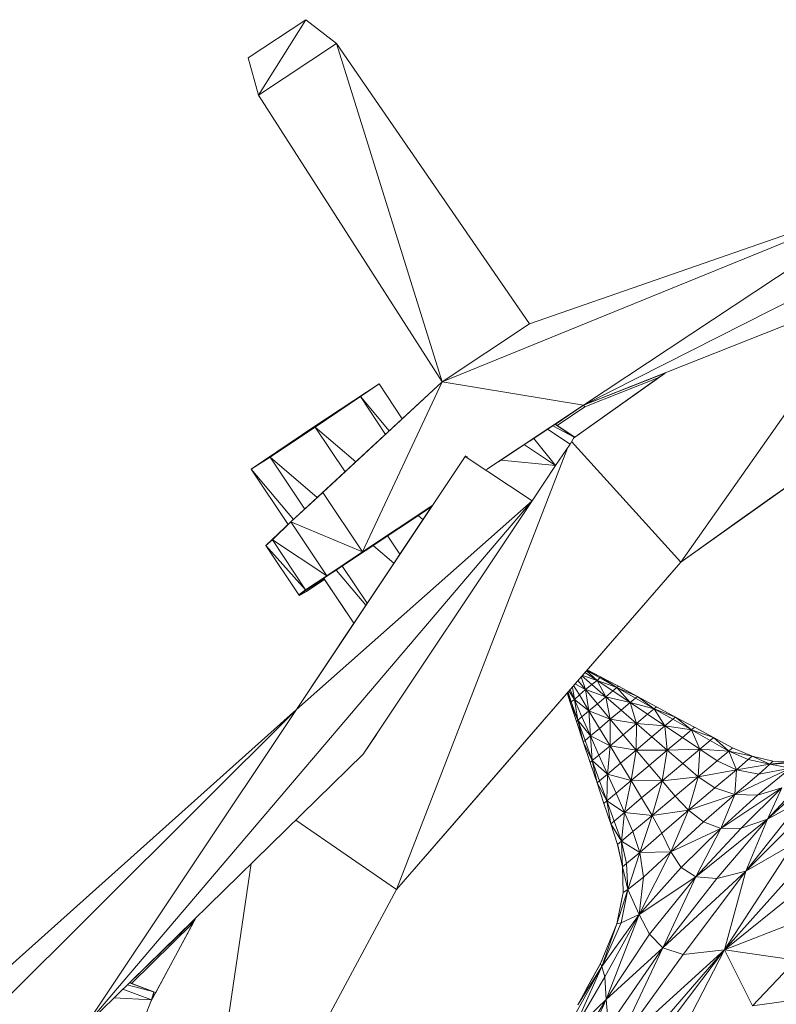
# Model space of a CAD drawing. Header units: feet. Extents: x 154 to 734, y 944 to 1247.
# Tile 53 of 63: x 230 to 244, y 1035 to 1053. Entities that reach past the tile are written whole.
import ezdxf

# ---------------------------------------------------------------- set-up
doc = ezdxf.new("R2010")
doc.units = ezdxf.units.FT
doc.header["$MEASUREMENT"] = 0
doc.layers.get('0').update_dxf_attribs({"true_color": 0x5890e1})

# ---------------------------------------------------------------- blocks, each defined once
blk = doc.blocks.new('A$Ca1c6a726')
at = {"color": 0, "linetype": 'Continuous', "lineweight": 0, "extrusion": (2.22045e-16, 1, -2.22045e-16)}
for p, q in [((80.72, 108.478), (79.66, 107.779)), ((80.72, 108.478), (79.66, 107.779)), ((80.72, 108.478), (79.66, 107.779)), ((80.72, 108.478), (79.66, 107.779)), ((80.72, 108.478), (79.848, 107.088)), ((79.848, 107.088), (80.72, 108.478)), ((80.72, 108.478), (80.719, 108.478)), ((80.719, 108.478), (80.72, 108.478)), ((80.72, 108.478), (80.72, 108.478)), ((80.72, 108.478), (80.72, 108.478)), ((80.72, 108.478), (80.72, 108.478)), ((80.72, 108.478), (80.72, 108.478)), ((81.281, 108.04), (80.72, 108.478)), ((81.281, 108.04), (80.72, 108.478)), ((81.281, 108.04), (79.848, 107.088)), ((81.281, 108.04), (79.848, 107.088)), ((84.829, 102.887), (81.281, 108.04)), ((83.224, 101.819), (81.281, 108.04)), ((84.829, 102.887), (81.281, 108.04)), ((83.224, 101.819), (81.281, 108.04)), ((79.66, 107.779), (79.66, 107.779)), ((79.661, 107.778), (79.66, 107.779)), ((79.661, 107.778), (79.66, 107.779)), ((79.848, 107.088), (79.66, 107.779)), ((79.848, 107.088), (79.66, 107.779)), ((79.66, 107.779), (79.66, 107.779)), ((79.848, 107.088), (79.66, 107.779)), ((79.848, 107.088), (79.66, 107.779)), ((83.224, 101.819), (79.848, 107.088)), ((79.868, 107.058), (79.848, 107.088)), ((83.224, 101.819), (79.848, 107.088)), ((79.848, 107.088), (79.848, 107.088)), ((79.868, 107.058), (79.848, 107.088)), ((79.848, 107.088), (79.848, 107.088)), ((83.224, 101.819), (79.848, 107.088)), ((83.224, 101.819), (79.848, 107.088)), ((97.133, 107.127), (85.824, 101.389)), ((97.133, 107.127), (85.824, 101.389)), ((91.657, 105.26), (83.224, 101.819)), ((91.657, 105.26), (83.224, 101.819)), ((91.657, 105.26), (84.829, 102.887)), ((84.829, 102.887), (91.657, 105.26)), ((91.657, 105.26), (84.829, 102.887)), ((91.657, 105.26), (84.829, 102.887)), ((91.657, 105.26), (85.824, 101.389)), ((85.824, 101.389), (91.657, 105.26)), ((92.471, 104.031), (85.824, 101.389)), ((92.471, 104.031), (85.824, 101.389)), ((87.611, 98.507), (91.115, 103.49)), ((91.115, 103.49), (87.611, 98.507)), ((94.222, 103.209), (87.611, 98.507)), ((94.222, 103.209), (87.611, 98.507)), ((89.241, 99.667), (94.222, 103.209)), ((94.222, 103.209), (89.241, 99.667)), ((84.829, 102.887), (83.224, 101.819)), ((83.224, 101.819), (84.829, 102.887)), ((87.32, 101.982), (85.641, 100.788)), ((87.32, 101.982), (85.641, 100.788)), ((87.231, 101.918), (85.661, 100.802)), ((87.231, 101.918), (85.661, 100.802)), ((87.305, 101.971), (85.824, 101.389)), ((87.305, 101.971), (85.824, 101.389)), ((83.224, 101.819), (80.447, 99.246)), ((80.447, 99.246), (83.224, 101.819)), ((82.068, 101.781), (80.885, 101.005)), ((82.068, 101.781), (80.885, 101.005)), ((82.068, 101.781), (80.885, 101.005)), ((82.068, 101.781), (80.885, 101.005)), ((83.224, 101.819), (81.035, 99.784)), ((81.035, 99.784), (83.224, 101.819)), ((82.068, 101.781), (81.722, 101.551)), ((82.068, 101.781), (81.722, 101.551)), ((83.224, 101.819), (81.761, 98.693)), ((81.761, 98.693), (83.224, 101.819)), ((82.068, 101.781), (82.065, 101.779)), ((82.068, 101.781), (82.065, 101.779)), ((82.068, 101.781), (82.068, 101.781)), ((82.068, 101.781), (82.068, 101.781)), ((82.068, 101.781), (82.068, 101.781)), ((82.068, 101.781), (82.068, 101.781)), ((82.068, 101.781), (82.492, 101.141)), ((82.492, 101.141), (82.068, 101.781)), ((83.224, 101.819), (82.492, 101.141)), ((83.224, 101.819), (82.492, 101.141)), ((83.224, 101.819), (83.211, 101.807)), ((83.224, 101.819), (83.211, 101.807)), ((83.224, 101.819), (83.221, 101.817)), ((83.221, 101.817), (83.224, 101.819)), ((83.224, 101.819), (83.222, 101.817)), ((83.222, 101.817), (83.224, 101.819)), ((83.224, 101.819), (83.224, 101.819)), ((83.224, 101.819), (83.224, 101.819)), ((85.824, 101.389), (83.224, 101.819)), ((85.824, 101.389), (83.224, 101.819)), ((87.205, 101.9), (85.661, 100.802)), ((87.205, 101.9), (85.661, 100.802)), ((85.847, 101.359), (87.205, 101.9)), ((87.205, 101.9), (85.847, 101.359)), ((81.722, 101.551), (80.893, 100.99)), ((80.893, 100.99), (81.722, 101.551)), ((82.183, 100.855), (81.722, 101.551)), ((81.722, 101.551), (82.183, 100.855)), ((81.722, 101.551), (82.254, 100.921)), ((82.254, 100.921), (81.722, 101.551)), ((85.824, 101.389), (84.042, 100.207)), ((85.824, 101.389), (84.042, 100.207)), ((85.824, 101.389), (84.265, 100.354)), ((85.824, 101.389), (84.265, 100.354)), ((85.824, 101.389), (84.835, 100.73)), ((85.824, 101.389), (84.835, 100.73)), ((85.824, 101.389), (85.304, 101.039)), ((85.304, 101.039), (85.824, 101.389)), ((85.847, 101.359), (85.824, 101.389)), ((85.847, 101.359), (85.824, 101.389)), ((85.847, 101.359), (85.336, 101.02)), ((85.847, 101.359), (85.336, 101.02)), ((91.434, 101.226), (87.611, 98.507)), ((91.434, 101.226), (87.611, 98.507)), ((80.89, 101.008), (80.885, 101.005)), ((80.885, 101.005), (80.89, 101.008)), ((85.651, 100.806), (85.258, 101.011)), ((85.651, 100.806), (85.258, 101.011)), ((85.651, 100.806), (85.301, 101.04)), ((85.651, 100.806), (85.301, 101.04)), ((85.651, 100.806), (85.31, 101.035)), ((85.651, 100.806), (85.31, 101.035)), ((85.661, 100.802), (85.335, 101.02)), ((85.335, 101.02), (85.661, 100.802)), ((79.714, 100.214), (80.885, 101.005)), ((79.714, 100.214), (80.885, 101.005)), ((80.885, 101.005), (79.714, 100.214)), ((80.885, 101.005), (79.714, 100.214)), ((79.714, 100.214), (80.893, 100.99)), ((79.714, 100.214), (80.893, 100.99)), ((80.893, 100.99), (80.063, 100.437)), ((80.063, 100.437), (80.893, 100.99)), ((80.885, 101.005), (80.88, 101.001)), ((80.88, 101.001), (80.885, 101.005)), ((80.885, 101.005), (80.885, 101.005)), ((80.885, 101.005), (80.885, 101.005)), ((80.885, 101.005), (80.885, 101.005)), ((80.885, 101.005), (80.885, 101.005)), ((80.885, 101.005), (80.893, 100.99)), ((80.885, 101.005), (80.893, 100.99)), ((81.44, 100.167), (80.893, 100.99)), ((80.893, 100.99), (81.44, 100.167)), ((80.893, 100.99), (81.637, 100.349)), ((81.637, 100.349), (80.893, 100.99)), ((85.574, 100.675), (85.162, 100.948)), ((85.574, 100.675), (85.162, 100.948)), ((85.305, 100.283), (84.736, 100.665)), ((85.305, 100.283), (84.736, 100.665)), ((85.305, 100.283), (84.91, 100.78)), ((85.305, 100.283), (84.91, 100.78)), ((85.574, 100.675), (85.305, 100.283)), ((85.305, 100.283), (85.574, 100.675)), ((85.651, 100.806), (85.574, 100.675)), ((85.574, 100.675), (85.651, 100.806)), ((87.611, 98.507), (85.601, 100.721)), ((87.611, 98.507), (85.601, 100.721)), ((85.651, 100.806), (85.646, 100.791)), ((85.646, 100.791), (85.651, 100.806)), ((85.659, 100.801), (85.651, 100.806)), ((85.651, 100.806), (85.659, 100.801)), ((82.385, 92.485), (85.526, 100.604)), ((85.526, 100.604), (82.385, 92.485)), ((79.714, 100.214), (80.063, 100.437)), ((80.063, 100.437), (79.714, 100.214)), ((80.063, 100.437), (80.699, 99.479)), ((80.063, 100.437), (80.929, 99.693)), ((80.929, 99.693), (80.063, 100.437)), ((80.699, 99.479), (80.063, 100.437)), ((83.65, 100.445), (80.547, 95.798)), ((83.65, 100.445), (80.547, 95.798)), ((83.66, 100.46), (83.65, 100.445)), ((83.65, 100.445), (83.66, 100.46)), ((83.689, 100.441), (83.65, 100.445)), ((84.879, 99.63), (83.65, 100.445)), ((83.689, 100.441), (83.65, 100.445)), ((84.879, 99.63), (83.65, 100.445)), ((85.305, 100.283), (84.306, 100.381)), ((85.305, 100.283), (84.306, 100.381)), ((84.879, 99.63), (85.305, 100.283)), ((85.305, 100.283), (84.879, 99.63)), ((79.715, 100.215), (79.714, 100.214)), ((79.714, 100.214), (79.715, 100.215)), ((80.393, 99.195), (79.714, 100.214)), ((79.714, 100.214), (80.393, 99.195)), ((80.494, 99.29), (79.714, 100.214)), ((79.714, 100.214), (80.393, 99.195)), ((79.714, 100.214), (80.494, 99.29)), ((80.393, 99.195), (79.714, 100.214)), ((81.035, 99.784), (80.447, 99.246)), ((81.035, 99.784), (80.447, 99.246)), ((81.761, 98.693), (81.035, 99.784)), ((81.761, 98.693), (81.035, 99.784)), ((84.879, 99.63), (76.661, 89.976)), ((84.879, 99.63), (76.661, 89.976)), ((84.879, 99.63), (80.547, 95.798)), ((84.879, 99.63), (80.547, 95.798)), ((84.879, 99.63), (81.772, 94.976)), ((81.772, 94.976), (84.879, 99.63)), ((89.241, 99.667), (87.611, 98.507)), ((89.241, 99.667), (87.611, 98.507)), ((89.241, 99.667), (89.241, 99.667)), ((89.241, 99.667), (89.241, 99.667)), ((89.241, 99.667), (89.241, 99.667)), ((89.241, 99.667), (89.241, 99.667)), ((89.241, 99.667), (89.241, 99.667)), ((89.241, 99.667), (89.241, 99.667)), ((83.036, 99.537), (80.547, 95.798)), ((83.036, 99.537), (80.547, 95.798)), ((83.027, 99.525), (80.547, 95.798)), ((83.027, 99.525), (80.547, 95.798)), ((83.027, 99.525), (80.593, 97.902)), ((83.027, 99.525), (80.593, 97.902)), ((83.039, 99.539), (81.108, 98.256)), ((83.039, 99.539), (81.108, 98.256)), ((83.053, 99.551), (81.761, 98.693)), ((83.053, 99.551), (81.761, 98.693)), ((88.861, 99.397), (87.611, 98.507)), ((87.611, 98.507), (88.861, 99.397)), ((80.447, 99.246), (79.987, 98.809)), ((80.447, 99.246), (79.987, 98.809)), ((80.447, 99.246), (80.106, 98.916)), ((80.106, 98.916), (80.447, 99.246)), ((81.761, 98.693), (80.447, 99.246)), ((81.761, 98.693), (80.447, 99.246)), ((81.108, 98.256), (80.447, 99.246)), ((81.108, 98.256), (80.447, 99.246)), ((82.789, 99.357), (82.869, 99.287)), ((82.869, 99.287), (82.789, 99.357)), ((80.393, 99.195), (79.987, 98.809)), ((80.393, 99.195), (79.987, 98.809)), ((80.106, 98.916), (79.987, 98.809)), ((80.106, 98.916), (79.987, 98.809)), ((81.108, 98.256), (80.106, 98.916)), ((81.108, 98.256), (80.106, 98.916)), ((80.716, 97.995), (80.106, 98.916)), ((80.716, 97.995), (80.106, 98.916)), ((82.447, 98.653), (82.228, 98.983)), ((82.228, 98.983), (82.447, 98.653)), ((79.99, 98.811), (79.987, 98.809)), ((79.99, 98.811), (79.987, 98.809)), ((79.987, 98.809), (79.987, 98.809)), ((79.995, 98.796), (79.987, 98.809)), ((80.593, 97.902), (79.987, 98.809)), ((80.593, 97.902), (79.987, 98.809)), ((79.987, 98.809), (79.987, 98.809)), ((79.987, 98.808), (79.987, 98.809)), ((79.987, 98.808), (79.987, 98.809)), ((79.995, 98.796), (79.987, 98.809)), ((80.716, 97.995), (79.987, 98.809)), ((80.593, 97.902), (79.987, 98.809)), ((80.593, 97.902), (79.987, 98.809)), ((80.716, 97.995), (79.987, 98.809)), ((81.761, 98.693), (81.108, 98.256)), ((81.108, 98.256), (81.761, 98.693)), ((81.961, 98.805), (82.335, 98.484)), ((82.335, 98.484), (81.961, 98.805)), ((87.611, 98.507), (82.385, 92.485)), ((87.611, 98.507), (82.385, 92.485)), ((83.696, 93.996), (87.611, 98.507)), ((87.611, 98.507), (83.696, 93.996)), ((87.611, 98.507), (87.358, 98.216)), ((87.358, 98.216), (87.611, 98.507)), ((87.611, 98.507), (87.611, 98.507)), ((87.611, 98.507), (87.611, 98.507)), ((87.611, 98.507), (87.611, 98.507)), ((87.611, 98.507), (87.611, 98.507)), ((81.824, 97.716), (81.285, 98.354)), ((81.285, 98.354), (81.824, 97.716)), ((81.396, 98.428), (81.846, 97.749)), ((81.846, 97.749), (81.396, 98.428)), ((81.108, 98.256), (80.593, 97.902)), ((81.108, 98.256), (80.593, 97.902)), ((81.056, 98.199), (80.593, 97.902)), ((81.056, 98.199), (80.593, 97.902)), ((81.108, 98.256), (80.716, 97.995)), ((80.716, 97.995), (81.108, 98.256)), ((81.065, 98.184), (80.735, 97.964)), ((80.735, 97.964), (81.065, 98.184)), ((81.055, 98.2), (81.6, 97.381)), ((81.6, 97.381), (81.055, 98.2)), ((81.6, 97.381), (81.065, 98.184)), ((81.065, 98.184), (81.6, 97.381)), ((80.716, 97.995), (80.593, 97.902)), ((80.593, 97.902), (80.716, 97.995)), ((80.735, 97.964), (80.593, 97.902)), ((80.735, 97.964), (80.593, 97.902)), ((80.601, 97.895), (80.735, 97.964)), ((80.735, 97.964), (80.601, 97.895)), ((80.601, 97.895), (80.593, 97.902)), ((80.593, 97.902), (80.601, 97.895)), ((80.601, 97.895), (80.593, 97.902)), ((80.601, 97.895), (80.593, 97.902)), ((80.601, 97.895), (80.601, 97.895)), ((80.601, 97.895), (80.601, 97.895)), ((80.601, 97.895), (80.601, 97.895)), ((80.601, 97.895), (80.601, 97.895)), ((80.601, 97.895), (80.601, 97.895)), ((80.601, 97.895), (80.601, 97.895)), ((80.601, 97.895), (80.601, 97.895)), ((80.601, 97.895), (80.601, 97.895)), ((81.6, 97.381), (80.547, 95.798)), ((81.6, 97.381), (80.547, 95.798)), ((86.07, 96.329), (85.875, 96.508)), ((86.07, 96.329), (85.875, 96.508)), ((86.122, 96.379), (85.878, 96.511)), ((86.122, 96.379), (85.878, 96.511)), ((86.136, 96.397), (85.879, 96.512)), ((85.879, 96.512), (86.136, 96.397)), ((86.136, 96.397), (85.889, 96.524)), ((86.136, 96.397), (85.889, 96.524)), ((86.136, 96.397), (85.889, 96.524)), ((86.136, 96.397), (85.889, 96.524)), ((85.856, 96.162), (85.719, 96.327)), ((85.856, 96.162), (85.719, 96.327)), ((85.856, 96.162), (85.779, 96.396)), ((85.856, 96.162), (85.779, 96.396)), ((85.973, 96.254), (85.793, 96.413)), ((85.973, 96.254), (85.793, 96.413)), ((86.07, 96.329), (85.803, 96.424)), ((86.07, 96.329), (85.803, 96.424)), ((86.07, 96.329), (85.847, 96.475)), ((86.07, 96.329), (85.847, 96.475)), ((86.07, 96.329), (85.973, 96.254)), ((85.973, 96.254), (86.07, 96.329)), ((86.122, 96.379), (86.07, 96.329)), ((86.07, 96.329), (86.122, 96.379)), ((86.436, 96.201), (86.07, 96.329)), ((86.359, 96.137), (86.07, 96.329)), ((86.436, 96.201), (86.07, 96.329)), ((86.359, 96.137), (86.07, 96.329)), ((86.231, 96.029), (86.07, 96.329)), ((86.231, 96.029), (86.07, 96.329)), ((86.136, 96.397), (86.122, 96.379)), ((86.122, 96.379), (86.136, 96.397)), ((86.436, 96.201), (86.122, 96.379)), ((86.436, 96.201), (86.122, 96.379)), ((86.462, 96.223), (86.136, 96.397)), ((86.436, 96.201), (86.136, 96.397)), ((86.462, 96.223), (86.136, 96.397)), ((86.436, 96.201), (86.136, 96.397)), ((86.462, 96.223), (86.136, 96.397)), ((86.136, 96.397), (86.136, 96.397)), ((86.136, 96.397), (86.136, 96.397)), ((86.136, 96.397), (86.136, 96.397)), ((86.462, 96.223), (86.136, 96.397)), ((86.136, 96.397), (86.136, 96.397)), ((86.136, 96.397), (86.136, 96.397)), ((86.136, 96.397), (86.136, 96.397)), ((85.655, 95.982), (85.555, 96.138)), ((85.655, 95.982), (85.555, 96.138)), ((85.655, 95.982), (85.577, 96.164)), ((85.655, 95.982), (85.577, 96.164)), ((85.655, 95.982), (85.617, 96.21)), ((85.655, 95.982), (85.617, 96.21)), ((85.746, 96.064), (85.64, 96.237)), ((85.746, 96.064), (85.64, 96.237)), ((85.856, 96.162), (85.665, 96.266)), ((85.856, 96.162), (85.665, 96.266)), ((85.856, 96.162), (85.746, 96.064)), ((85.746, 96.064), (85.856, 96.162)), ((85.973, 96.254), (85.856, 96.162)), ((85.856, 96.162), (85.973, 96.254)), ((86.231, 96.029), (85.856, 96.162)), ((86.231, 96.029), (85.856, 96.162)), ((86.076, 95.9), (85.856, 96.162)), ((86.076, 95.9), (85.856, 96.162)), ((85.922, 95.771), (85.856, 96.162)), ((85.922, 95.771), (85.856, 96.162)), ((86.231, 96.029), (85.973, 96.254)), ((86.231, 96.029), (85.973, 96.254)), ((86.359, 96.137), (86.231, 96.029)), ((86.231, 96.029), (86.359, 96.137)), ((86.436, 96.201), (86.359, 96.137)), ((86.359, 96.137), (86.436, 96.201)), ((86.679, 95.923), (86.359, 96.137)), ((86.679, 95.923), (86.359, 96.137)), ((86.462, 96.223), (86.436, 96.201)), ((86.436, 96.201), (86.462, 96.223)), ((86.812, 96.034), (86.436, 96.201)), ((86.812, 96.034), (86.436, 96.201)), ((86.779, 96.006), (86.436, 96.201)), ((86.779, 96.006), (86.436, 96.201)), ((86.679, 95.923), (86.436, 96.201)), ((86.679, 95.923), (86.436, 96.201)), ((86.812, 96.034), (86.462, 96.223)), ((86.462, 96.223), (86.812, 96.034)), ((86.812, 96.034), (86.462, 96.223)), ((86.462, 96.223), (86.462, 96.223)), ((86.462, 96.223), (86.812, 96.034)), ((86.462, 96.223), (86.462, 96.223)), ((85.577, 95.928), (85.523, 96.102)), ((85.577, 95.928), (85.523, 96.102)), ((85.577, 95.928), (85.523, 96.102)), ((85.577, 95.928), (85.523, 96.102)), ((85.577, 95.928), (85.523, 96.102)), ((85.577, 95.928), (85.523, 96.102)), ((85.577, 95.928), (85.531, 96.111)), ((85.577, 95.928), (85.531, 96.111)), ((85.597, 95.939), (85.538, 96.118)), ((85.597, 95.939), (85.538, 96.118)), ((85.597, 95.939), (85.577, 95.928)), ((85.577, 95.928), (85.597, 95.939)), ((85.655, 95.982), (85.597, 95.939)), ((85.597, 95.939), (85.655, 95.982)), ((85.717, 95.599), (85.597, 95.939)), ((85.717, 95.599), (85.597, 95.939)), ((85.746, 96.064), (85.655, 95.982)), ((85.655, 95.982), (85.746, 96.064)), ((85.922, 95.771), (85.655, 95.982)), ((85.794, 95.663), (85.655, 95.982)), ((85.922, 95.771), (85.655, 95.982)), ((85.794, 95.663), (85.655, 95.982)), ((85.717, 95.599), (85.655, 95.982)), ((85.717, 95.599), (85.655, 95.982)), ((85.922, 95.771), (85.746, 96.064)), ((85.922, 95.771), (85.746, 96.064)), ((86.231, 96.029), (86.076, 95.9)), ((86.076, 95.9), (86.231, 96.029)), ((86.679, 95.923), (86.231, 96.029)), ((86.513, 95.784), (86.231, 96.029)), ((86.679, 95.923), (86.231, 96.029)), ((86.513, 95.784), (86.231, 96.029)), ((86.314, 95.617), (86.231, 96.029)), ((86.314, 95.617), (86.231, 96.029)), ((86.779, 96.006), (86.679, 95.923)), ((86.679, 95.923), (86.779, 96.006)), ((86.812, 96.034), (86.779, 96.006)), ((86.779, 96.006), (86.812, 96.034)), ((87.121, 95.811), (86.779, 96.006)), ((87.121, 95.811), (86.779, 96.006)), ((87.162, 95.845), (86.812, 96.034)), ((87.121, 95.811), (86.812, 96.034)), ((87.162, 95.845), (86.812, 96.034)), ((87.121, 95.811), (86.812, 96.034)), ((87.162, 95.845), (86.812, 96.034)), ((87.162, 95.845), (86.812, 96.034)), ((86.812, 96.034), (86.812, 96.034)), ((86.812, 96.034), (86.812, 96.034)), ((86.812, 96.034), (86.812, 96.034)), ((86.812, 96.034), (86.812, 96.034)), ((86.812, 96.034), (86.812, 96.034)), ((86.812, 96.034), (86.812, 96.034)), ((80.547, 95.798), (74.096, 89.369)), ((80.547, 95.798), (74.096, 89.369)), ((80.547, 95.798), (75.167, 90.975)), ((75.167, 90.975), (80.547, 95.798)), ((80.547, 95.798), (75.167, 90.975)), ((80.547, 95.798), (75.167, 90.975)), ((80.547, 95.798), (76.661, 89.976)), ((76.661, 89.976), (80.547, 95.798)), ((80.547, 95.798), (80.543, 95.794)), ((80.543, 95.794), (80.547, 95.798)), ((80.55, 95.802), (80.547, 95.798)), ((80.55, 95.802), (80.547, 95.798)), ((80.547, 95.798), (80.547, 95.798)), ((80.547, 95.798), (80.547, 95.798)), ((85.577, 95.928), (85.576, 95.929)), ((85.577, 95.928), (85.576, 95.929)), ((85.577, 95.928), (85.577, 95.928)), ((85.672, 95.634), (85.577, 95.928)), ((85.577, 95.928), (85.577, 95.928)), ((85.577, 95.928), (85.577, 95.928)), ((85.672, 95.634), (85.577, 95.928)), ((85.577, 95.928), (85.577, 95.928)), ((85.577, 95.928), (85.577, 95.928)), ((85.691, 95.577), (85.577, 95.928)), ((85.577, 95.928), (85.577, 95.928)), ((85.577, 95.928), (85.577, 95.928)), ((85.691, 95.577), (85.577, 95.928)), ((85.577, 95.928), (85.577, 95.928)), ((85.577, 95.928), (85.577, 95.928)), ((85.577, 95.928), (85.577, 95.928)), ((85.691, 95.577), (85.577, 95.928)), ((85.717, 95.599), (85.577, 95.928)), ((85.691, 95.577), (85.577, 95.928)), ((85.717, 95.599), (85.577, 95.928)), ((85.922, 95.771), (85.794, 95.663)), ((85.794, 95.663), (85.922, 95.771)), ((86.076, 95.9), (85.922, 95.771)), ((85.922, 95.771), (86.076, 95.9)), ((86.314, 95.617), (85.922, 95.771)), ((86.314, 95.617), (85.922, 95.771)), ((86.115, 95.45), (85.922, 95.771)), ((86.115, 95.45), (85.922, 95.771)), ((85.95, 95.311), (85.922, 95.771)), ((85.95, 95.311), (85.922, 95.771)), ((86.314, 95.617), (86.076, 95.9)), ((86.314, 95.617), (86.076, 95.9)), ((86.513, 95.784), (86.314, 95.617)), ((86.314, 95.617), (86.513, 95.784)), ((86.679, 95.923), (86.513, 95.784)), ((86.513, 95.784), (86.679, 95.923)), ((86.796, 95.539), (86.513, 95.784)), ((86.796, 95.539), (86.513, 95.784)), ((87.121, 95.811), (86.679, 95.923)), ((86.999, 95.709), (86.679, 95.923)), ((87.121, 95.811), (86.679, 95.923)), ((86.999, 95.709), (86.679, 95.923)), ((86.796, 95.539), (86.679, 95.923)), ((86.796, 95.539), (86.679, 95.923)), ((87.121, 95.811), (86.999, 95.709)), ((86.999, 95.709), (87.121, 95.811)), ((87.162, 95.845), (87.121, 95.811)), ((87.121, 95.811), (87.162, 95.845)), ((87.512, 95.657), (87.121, 95.811)), ((87.512, 95.657), (87.121, 95.811)), ((87.464, 95.617), (87.121, 95.811)), ((87.464, 95.617), (87.121, 95.811)), ((87.319, 95.496), (87.121, 95.811)), ((87.319, 95.496), (87.121, 95.811)), ((87.512, 95.657), (87.162, 95.845)), ((87.162, 95.845), (87.512, 95.657)), ((87.512, 95.657), (87.162, 95.845)), ((87.162, 95.845), (87.162, 95.845)), ((87.162, 95.845), (87.512, 95.657)), ((87.162, 95.845), (87.162, 95.845)), ((85.717, 95.599), (85.691, 95.577)), ((85.691, 95.577), (85.717, 95.599)), ((85.691, 95.577), (85.691, 95.577)), ((85.817, 95.2), (85.691, 95.577)), ((85.817, 95.2), (85.691, 95.577)), ((85.691, 95.577), (85.691, 95.577)), ((85.817, 95.2), (85.691, 95.577)), ((85.817, 95.2), (85.691, 95.577)), ((85.794, 95.663), (85.717, 95.599)), ((85.717, 95.599), (85.794, 95.663)), ((85.717, 95.599), (85.717, 95.599)), ((85.717, 95.599), (85.717, 95.599)), ((85.95, 95.311), (85.717, 95.599)), ((85.85, 95.228), (85.717, 95.599)), ((85.95, 95.311), (85.717, 95.599)), ((85.85, 95.228), (85.717, 95.599)), ((85.817, 95.2), (85.717, 95.599)), ((85.817, 95.2), (85.717, 95.599)), ((85.95, 95.311), (85.794, 95.663)), ((85.95, 95.311), (85.794, 95.663)), ((86.314, 95.617), (86.115, 95.45)), ((86.115, 95.45), (86.314, 95.617)), ((86.314, 95.617), (86.309, 95.13)), ((86.309, 95.13), (86.314, 95.617)), ((86.796, 95.539), (86.314, 95.617)), ((86.553, 95.334), (86.314, 95.617)), ((86.796, 95.539), (86.314, 95.617)), ((86.553, 95.334), (86.314, 95.617)), ((86.999, 95.709), (86.796, 95.539)), ((86.796, 95.539), (86.999, 95.709)), ((87.319, 95.496), (86.999, 95.709)), ((87.319, 95.496), (86.999, 95.709)), ((87.464, 95.617), (87.319, 95.496)), ((87.319, 95.496), (87.464, 95.617)), ((87.512, 95.657), (87.464, 95.617)), ((87.464, 95.617), (87.512, 95.657)), ((87.806, 95.422), (87.464, 95.617)), ((87.806, 95.422), (87.464, 95.617)), ((87.512, 95.657), (87.511, 95.657)), ((87.512, 95.657), (87.511, 95.657)), ((87.861, 95.469), (87.512, 95.657)), ((87.806, 95.422), (87.512, 95.657)), ((87.861, 95.469), (87.512, 95.657)), ((87.806, 95.422), (87.512, 95.657)), ((87.861, 95.469), (87.512, 95.657)), ((87.512, 95.657), (87.512, 95.657)), ((87.512, 95.657), (87.512, 95.657)), ((87.512, 95.657), (87.512, 95.657)), ((87.861, 95.469), (87.512, 95.657)), ((87.512, 95.657), (87.512, 95.657)), ((86.115, 95.45), (85.95, 95.311)), ((85.95, 95.311), (86.115, 95.45)), ((86.309, 95.13), (86.115, 95.45)), ((86.309, 95.13), (86.115, 95.45)), ((86.796, 95.539), (86.553, 95.334)), ((86.553, 95.334), (86.796, 95.539)), ((86.796, 95.539), (86.791, 95.052)), ((86.791, 95.052), (86.796, 95.539)), ((87.319, 95.496), (86.796, 95.539)), ((87.319, 95.496), (86.796, 95.539)), ((87.079, 95.294), (86.796, 95.539)), ((87.079, 95.294), (86.796, 95.539)), ((87.319, 95.496), (87.079, 95.294)), ((87.079, 95.294), (87.319, 95.496)), ((87.806, 95.422), (87.319, 95.496)), ((87.806, 95.422), (87.319, 95.496)), ((87.639, 95.283), (87.319, 95.496)), ((87.639, 95.283), (87.319, 95.496)), ((87.362, 95.049), (87.319, 95.496)), ((87.362, 95.049), (87.319, 95.496)), ((87.806, 95.422), (87.639, 95.283)), ((87.639, 95.283), (87.806, 95.422)), ((87.861, 95.469), (87.806, 95.422)), ((87.806, 95.422), (87.861, 95.469)), ((88.211, 95.281), (87.806, 95.422)), ((88.211, 95.281), (87.806, 95.422)), ((88.148, 95.228), (87.806, 95.422)), ((88.148, 95.228), (87.806, 95.422)), ((87.96, 95.069), (87.806, 95.422)), ((87.96, 95.069), (87.806, 95.422)), ((88.211, 95.281), (87.861, 95.469)), ((87.861, 95.469), (88.211, 95.281)), ((88.211, 95.281), (87.861, 95.469)), ((87.861, 95.469), (87.861, 95.469)), ((87.861, 95.469), (88.211, 95.281)), ((87.861, 95.469), (87.861, 95.469)), ((82.017, 95.34), (81.772, 94.976)), ((82.017, 95.34), (81.772, 94.976)), ((85.85, 95.228), (85.817, 95.2)), ((85.817, 95.2), (85.85, 95.228)), ((85.95, 95.311), (85.85, 95.228)), ((85.85, 95.228), (85.95, 95.311)), ((85.984, 94.857), (85.85, 95.228)), ((85.984, 94.857), (85.85, 95.228)), ((86.309, 95.13), (85.95, 95.311)), ((86.309, 95.13), (85.95, 95.311)), ((86.106, 94.959), (85.95, 95.311)), ((86.106, 94.959), (85.95, 95.311)), ((85.984, 94.857), (85.95, 95.311)), ((85.984, 94.857), (85.95, 95.311)), ((86.553, 95.334), (86.309, 95.13)), ((86.553, 95.334), (86.309, 95.13)), ((86.791, 95.052), (86.553, 95.334)), ((86.791, 95.052), (86.553, 95.334)), ((87.079, 95.294), (86.791, 95.052)), ((87.079, 95.294), (86.791, 95.052)), ((87.362, 95.049), (87.079, 95.294)), ((87.362, 95.049), (87.079, 95.294)), ((87.639, 95.283), (87.362, 95.049)), ((87.362, 95.049), (87.639, 95.283)), ((87.96, 95.069), (87.639, 95.283)), ((87.96, 95.069), (87.639, 95.283)), ((88.148, 95.228), (87.96, 95.069)), ((87.96, 95.069), (88.148, 95.228)), ((88.211, 95.281), (88.148, 95.228)), ((88.148, 95.228), (88.211, 95.281)), ((88.491, 95.032), (88.148, 95.228)), ((88.491, 95.032), (88.148, 95.228)), ((88.561, 95.092), (88.211, 95.281)), ((88.561, 95.092), (88.211, 95.281)), ((88.491, 95.032), (88.211, 95.281)), ((88.491, 95.032), (88.211, 95.281)), ((88.561, 95.092), (88.211, 95.281)), ((88.561, 95.092), (88.211, 95.281)), ((88.211, 95.281), (88.211, 95.281)), ((88.211, 95.281), (88.211, 95.281)), ((88.211, 95.281), (88.211, 95.281)), ((88.211, 95.281), (88.211, 95.281)), ((88.211, 95.281), (88.211, 95.281)), ((88.211, 95.281), (88.211, 95.281)), ((85.943, 94.823), (85.817, 95.2)), ((85.817, 95.2), (85.817, 95.2)), ((85.943, 94.823), (85.817, 95.2)), ((85.817, 95.2), (85.817, 95.2)), ((85.817, 95.2), (85.817, 95.2)), ((85.817, 95.2), (85.817, 95.2)), ((85.817, 95.2), (85.817, 95.2)), ((85.817, 95.2), (85.817, 95.2)), ((85.943, 94.823), (85.817, 95.2)), ((85.984, 94.857), (85.817, 95.2)), ((85.943, 94.823), (85.817, 95.2)), ((85.984, 94.857), (85.817, 95.2)), ((86.309, 95.13), (86.106, 94.959)), ((86.106, 94.959), (86.309, 95.13)), ((86.309, 95.13), (86.262, 94.608)), ((86.262, 94.608), (86.309, 95.13)), ((86.791, 95.052), (86.309, 95.13)), ((86.503, 94.81), (86.309, 95.13)), ((86.791, 95.052), (86.309, 95.13)), ((86.503, 94.81), (86.309, 95.13)), ((86.791, 95.052), (86.503, 94.81)), ((86.503, 94.81), (86.791, 95.052)), ((86.791, 95.052), (86.696, 94.49)), ((86.696, 94.49), (86.791, 95.052)), ((87.362, 95.049), (86.791, 95.052)), ((87.362, 95.049), (86.791, 95.052)), ((87.029, 94.77), (86.791, 95.052)), ((87.029, 94.77), (86.791, 95.052)), ((87.362, 95.049), (87.029, 94.77)), ((87.029, 94.77), (87.362, 95.049)), ((87.362, 95.049), (87.267, 94.487)), ((87.267, 94.487), (87.362, 95.049)), ((87.96, 95.069), (87.362, 95.049)), ((87.96, 95.069), (87.362, 95.049)), ((87.645, 94.804), (87.362, 95.049)), ((87.645, 94.804), (87.362, 95.049)), ((87.96, 95.069), (87.645, 94.804)), ((87.645, 94.804), (87.96, 95.069)), ((87.96, 95.069), (87.927, 94.559)), ((87.927, 94.559), (87.96, 95.069)), ((88.491, 95.032), (87.96, 95.069)), ((88.491, 95.032), (87.96, 95.069)), ((88.279, 94.855), (87.96, 95.069)), ((88.279, 94.855), (87.96, 95.069)), ((88.561, 95.092), (88.491, 95.032)), ((88.491, 95.032), (88.561, 95.092)), ((88.561, 95.092), (88.921, 94.936)), ((88.921, 94.936), (88.561, 95.092)), ((88.561, 95.092), (88.922, 94.936)), ((88.922, 94.936), (88.561, 95.092)), ((88.561, 95.092), (88.561, 95.092)), ((88.561, 95.092), (88.561, 95.092)), ((90.733, 95.194), (89.202, 93.779)), ((90.733, 95.194), (89.202, 93.779)), ((81.772, 94.976), (76.661, 89.976)), ((81.772, 94.976), (76.661, 89.976)), ((81.774, 94.975), (81.772, 94.976)), ((81.774, 94.975), (81.772, 94.976)), ((85.984, 94.857), (85.943, 94.823)), ((85.943, 94.823), (85.984, 94.857)), ((86.106, 94.959), (85.984, 94.857)), ((85.984, 94.857), (86.106, 94.959)), ((86.118, 94.487), (85.984, 94.857)), ((86.07, 94.447), (85.984, 94.857)), ((86.07, 94.447), (85.984, 94.857)), ((86.262, 94.608), (85.984, 94.857)), ((86.262, 94.608), (85.984, 94.857)), ((86.118, 94.487), (85.984, 94.857)), ((86.262, 94.608), (86.106, 94.959)), ((86.262, 94.608), (86.106, 94.959)), ((88.279, 94.855), (87.927, 94.559)), ((88.279, 94.855), (87.927, 94.559)), ((88.491, 95.032), (88.279, 94.855)), ((88.279, 94.855), (88.491, 95.032)), ((88.631, 94.686), (88.279, 94.855)), ((88.631, 94.686), (88.279, 94.855)), ((88.921, 94.936), (88.491, 95.032)), ((88.85, 94.875), (88.491, 95.032)), ((88.921, 94.936), (88.491, 95.032)), ((88.85, 94.875), (88.491, 95.032)), ((88.631, 94.686), (88.491, 95.032)), ((88.631, 94.686), (88.491, 95.032)), ((88.85, 94.875), (88.631, 94.686)), ((88.631, 94.686), (88.85, 94.875)), ((88.921, 94.936), (88.85, 94.875)), ((88.85, 94.875), (88.921, 94.936)), ((89.243, 94.793), (88.85, 94.875)), ((89.243, 94.793), (88.85, 94.875)), ((89.302, 94.847), (88.921, 94.936)), ((89.302, 94.847), (88.921, 94.936)), ((89.243, 94.793), (88.921, 94.936)), ((89.243, 94.793), (88.921, 94.936)), ((88.922, 94.936), (88.921, 94.936)), ((88.922, 94.936), (88.921, 94.936)), ((89.303, 94.847), (88.922, 94.936)), ((88.922, 94.936), (88.922, 94.936)), ((88.922, 94.936), (88.922, 94.936)), ((88.922, 94.936), (88.922, 94.936)), ((89.303, 94.847), (88.922, 94.936)), ((88.922, 94.936), (88.922, 94.936)), ((86.07, 94.447), (85.943, 94.823)), ((85.943, 94.823), (85.943, 94.823)), ((86.07, 94.447), (85.943, 94.823)), ((85.943, 94.823), (85.943, 94.823)), ((86.07, 94.447), (85.943, 94.823)), ((86.07, 94.447), (85.943, 94.823)), ((86.07, 94.447), (85.963, 94.765)), ((86.07, 94.447), (85.963, 94.765)), ((86.503, 94.81), (86.262, 94.608)), ((86.503, 94.81), (86.262, 94.608)), ((86.696, 94.49), (86.503, 94.81)), ((86.696, 94.49), (86.503, 94.81)), ((87.029, 94.77), (86.696, 94.49)), ((87.029, 94.77), (86.696, 94.49)), ((87.267, 94.487), (87.029, 94.77)), ((87.267, 94.487), (87.029, 94.77)), ((87.645, 94.804), (87.267, 94.487)), ((87.645, 94.804), (87.267, 94.487)), ((87.927, 94.559), (87.645, 94.804)), ((87.927, 94.559), (87.645, 94.804)), ((88.631, 94.686), (87.927, 94.559)), ((88.631, 94.686), (87.927, 94.559)), ((88.631, 94.686), (88.238, 94.354)), ((88.238, 94.354), (88.631, 94.686)), ((89.626, 94.716), (88.604, 94.233)), ((89.626, 94.716), (88.604, 94.233)), ((88.631, 94.686), (88.604, 94.233)), ((88.604, 94.233), (88.631, 94.686)), ((89.243, 94.793), (88.631, 94.686)), ((89.243, 94.793), (88.631, 94.686)), ((89.046, 94.608), (88.631, 94.686)), ((89.046, 94.608), (88.631, 94.686)), ((90.691, 94.722), (88.805, 92.826)), ((90.691, 94.722), (88.805, 92.826)), ((89.626, 94.716), (89.017, 94.223)), ((89.017, 94.223), (89.626, 94.716)), ((89.243, 94.793), (89.046, 94.608)), ((89.046, 94.608), (89.243, 94.793)), ((89.626, 94.716), (89.046, 94.608)), ((89.626, 94.716), (89.046, 94.608)), ((89.302, 94.847), (89.243, 94.793)), ((89.243, 94.793), (89.302, 94.847)), ((89.67, 94.842), (89.243, 94.793)), ((89.67, 94.842), (89.243, 94.793)), ((89.643, 94.812), (89.243, 94.793)), ((89.643, 94.812), (89.243, 94.793)), ((89.626, 94.716), (89.243, 94.793)), ((89.626, 94.716), (89.243, 94.793)), ((89.67, 94.842), (89.302, 94.847)), ((89.67, 94.842), (89.302, 94.847)), ((89.303, 94.847), (89.303, 94.847)), ((89.303, 94.847), (89.303, 94.847)), ((86.262, 94.608), (86.118, 94.487)), ((86.118, 94.487), (86.262, 94.608)), ((86.262, 94.608), (86.252, 94.117)), ((86.252, 94.117), (86.262, 94.608)), ((86.419, 94.257), (86.262, 94.608)), ((86.696, 94.49), (86.262, 94.608)), ((86.419, 94.257), (86.262, 94.608)), ((86.696, 94.49), (86.262, 94.608)), ((86.696, 94.49), (86.419, 94.257)), ((86.419, 94.257), (86.696, 94.49)), ((86.696, 94.49), (86.575, 93.905)), ((86.575, 93.905), (86.696, 94.49)), ((86.889, 94.17), (86.696, 94.49)), ((87.267, 94.487), (86.696, 94.49)), ((86.889, 94.17), (86.696, 94.49)), ((87.267, 94.487), (86.696, 94.49)), ((87.927, 94.559), (87.267, 94.487)), ((87.927, 94.559), (87.267, 94.487)), ((87.927, 94.559), (87.505, 94.204)), ((87.505, 94.204), (87.927, 94.559)), ((87.927, 94.559), (87.754, 93.945)), ((87.754, 93.945), (87.927, 94.559)), ((88.238, 94.354), (87.927, 94.559)), ((88.238, 94.354), (87.927, 94.559)), ((89.046, 94.608), (88.604, 94.233)), ((89.046, 94.608), (88.604, 94.233)), ((90.018, 94.666), (89.202, 93.779)), ((90.018, 94.666), (89.202, 93.779)), ((86.118, 94.487), (86.07, 94.447)), ((86.07, 94.447), (86.118, 94.487)), ((86.07, 94.447), (86.07, 94.447)), ((86.197, 94.07), (86.07, 94.447)), ((86.07, 94.447), (86.07, 94.447)), ((86.07, 94.447), (86.07, 94.447)), ((86.197, 94.07), (86.07, 94.447)), ((86.07, 94.447), (86.07, 94.447)), ((86.07, 94.447), (86.07, 94.447)), ((86.07, 94.447), (86.07, 94.447)), ((86.197, 94.07), (86.07, 94.447)), ((86.07, 94.447), (86.07, 94.447)), ((86.07, 94.447), (86.07, 94.447)), ((86.07, 94.447), (86.07, 94.447)), ((86.197, 94.07), (86.07, 94.447)), ((86.07, 94.447), (86.07, 94.447)), ((86.07, 94.447), (86.07, 94.447)), ((86.07, 94.447), (86.07, 94.447)), ((86.197, 94.07), (86.07, 94.447)), ((86.252, 94.117), (86.07, 94.447)), ((86.252, 94.117), (86.07, 94.447)), ((86.197, 94.07), (86.07, 94.447)), ((86.252, 94.117), (86.118, 94.487)), ((86.252, 94.117), (86.118, 94.487)), ((87.267, 94.487), (86.889, 94.17)), ((86.889, 94.17), (87.267, 94.487)), ((87.267, 94.487), (87.082, 93.849)), ((87.082, 93.849), (87.267, 94.487)), ((87.505, 94.204), (87.267, 94.487)), ((87.505, 94.204), (87.267, 94.487)), ((88.238, 94.354), (87.754, 93.945)), ((88.238, 94.354), (87.754, 93.945)), ((88.604, 94.233), (88.238, 94.354)), ((88.604, 94.233), (88.238, 94.354)), ((89.468, 94.355), (88.344, 93.611)), ((89.468, 94.355), (88.344, 93.611)), ((91.122, 94.416), (88.413, 91.377)), ((91.122, 94.416), (88.413, 91.377)), ((89.468, 94.355), (88.719, 93.616)), ((88.719, 93.616), (89.468, 94.355)), ((89.468, 94.355), (89.017, 94.223)), ((89.468, 94.355), (89.017, 94.223)), ((89.468, 94.355), (89.202, 93.779)), ((89.202, 93.779), (89.468, 94.355)), ((86.419, 94.257), (86.252, 94.117)), ((86.419, 94.257), (86.252, 94.117)), ((86.575, 93.905), (86.419, 94.257)), ((86.575, 93.905), (86.419, 94.257)), ((86.889, 94.17), (86.575, 93.905)), ((86.889, 94.17), (86.575, 93.905)), ((87.082, 93.849), (86.889, 94.17)), ((87.082, 93.849), (86.889, 94.17)), ((87.505, 94.204), (87.082, 93.849)), ((87.505, 94.204), (87.082, 93.849)), ((87.754, 93.945), (87.505, 94.204)), ((87.754, 93.945), (87.505, 94.204)), ((88.604, 94.233), (87.754, 93.945)), ((88.604, 94.233), (87.754, 93.945)), ((88.604, 94.233), (88.028, 93.734)), ((88.028, 93.734), (88.604, 94.233)), ((88.604, 94.233), (88.344, 93.611)), ((88.344, 93.611), (88.604, 94.233)), ((89.017, 94.223), (88.344, 93.611)), ((89.017, 94.223), (88.344, 93.611)), ((89.017, 94.223), (88.604, 94.233)), ((89.017, 94.223), (88.604, 94.233)), ((89.839, 94.132), (88.805, 92.826)), ((89.839, 94.132), (88.805, 92.826)), ((89.839, 94.132), (89.202, 93.779)), ((89.839, 94.132), (89.202, 93.779)), ((83.696, 93.996), (82.385, 92.485)), ((83.696, 93.996), (82.385, 92.485)), ((86.252, 94.117), (86.197, 94.07)), ((86.197, 94.07), (86.252, 94.117)), ((86.197, 94.07), (86.197, 94.07)), ((86.305, 93.747), (86.197, 94.07)), ((86.305, 93.747), (86.197, 94.07)), ((86.197, 94.07), (86.197, 94.07)), ((86.197, 94.07), (86.197, 94.07)), ((86.323, 93.693), (86.197, 94.07)), ((86.323, 93.693), (86.197, 94.07)), ((86.197, 94.07), (86.197, 94.07)), ((86.323, 93.693), (86.197, 94.07)), ((86.323, 93.693), (86.197, 94.07)), ((86.386, 93.746), (86.252, 94.117)), ((86.323, 93.693), (86.252, 94.117)), ((86.323, 93.693), (86.252, 94.117)), ((86.575, 93.905), (86.252, 94.117)), ((86.386, 93.746), (86.252, 94.117)), ((86.575, 93.905), (86.252, 94.117)), ((86.575, 93.905), (86.386, 93.746)), ((86.386, 93.746), (86.575, 93.905)), ((86.575, 93.905), (86.518, 93.375)), ((86.518, 93.375), (86.575, 93.905)), ((86.73, 93.553), (86.575, 93.905)), ((87.082, 93.849), (86.575, 93.905)), ((86.73, 93.553), (86.575, 93.905)), ((87.082, 93.849), (86.575, 93.905)), ((87.082, 93.849), (86.73, 93.553)), ((86.73, 93.553), (87.082, 93.849)), ((87.082, 93.849), (86.855, 93.167)), ((86.855, 93.167), (87.082, 93.849)), ((87.754, 93.945), (87.082, 93.849)), ((87.754, 93.945), (87.082, 93.849)), ((87.264, 93.521), (87.082, 93.849)), ((87.264, 93.521), (87.082, 93.849)), ((87.754, 93.945), (87.264, 93.521)), ((87.264, 93.521), (87.754, 93.945)), ((87.754, 93.945), (87.427, 93.179)), ((87.427, 93.179), (87.754, 93.945)), ((88.028, 93.734), (87.754, 93.945)), ((88.028, 93.734), (87.754, 93.945)), ((89.202, 93.779), (87.887, 92.718)), ((89.202, 93.779), (87.887, 92.718)), ((89.202, 93.779), (88.27, 92.689)), ((88.27, 92.689), (89.202, 93.779)), ((89.202, 93.779), (88.719, 93.616)), ((89.202, 93.779), (88.719, 93.616)), ((89.202, 93.779), (88.805, 92.826)), ((88.805, 92.826), (89.202, 93.779)), ((82.385, 92.485), (80.534, 93.762)), ((82.385, 92.485), (80.534, 93.762)), ((86.386, 93.746), (86.323, 93.693)), ((86.323, 93.693), (86.386, 93.746)), ((86.448, 93.316), (86.323, 93.693)), ((86.323, 93.693), (86.323, 93.693)), ((86.448, 93.316), (86.323, 93.693)), ((86.323, 93.693), (86.323, 93.693)), ((86.323, 93.693), (86.323, 93.693)), ((86.323, 93.693), (86.323, 93.693)), ((86.323, 93.693), (86.323, 93.693)), ((86.323, 93.693), (86.323, 93.693)), ((86.448, 93.316), (86.323, 93.693)), ((86.518, 93.375), (86.323, 93.693)), ((86.448, 93.316), (86.323, 93.693)), ((86.518, 93.375), (86.323, 93.693)), ((86.518, 93.375), (86.386, 93.746)), ((86.518, 93.375), (86.386, 93.746)), ((88.028, 93.734), (87.427, 93.179)), ((88.028, 93.734), (87.427, 93.179)), ((88.344, 93.611), (87.427, 93.179)), ((88.344, 93.611), (87.427, 93.179)), ((88.344, 93.611), (87.618, 92.89)), ((87.618, 92.89), (88.344, 93.611)), ((88.719, 93.616), (87.887, 92.718)), ((88.719, 93.616), (87.887, 92.718)), ((88.344, 93.611), (87.887, 92.718)), ((87.887, 92.718), (88.344, 93.611)), ((88.344, 93.611), (88.028, 93.734)), ((88.344, 93.611), (88.028, 93.734)), ((88.719, 93.616), (88.344, 93.611)), ((88.719, 93.616), (88.344, 93.611)), ((86.73, 93.553), (86.518, 93.375)), ((86.73, 93.553), (86.518, 93.375)), ((86.855, 93.167), (86.73, 93.553)), ((86.855, 93.167), (86.73, 93.553)), ((87.264, 93.521), (86.855, 93.167)), ((87.264, 93.521), (86.855, 93.167)), ((87.427, 93.179), (87.264, 93.521)), ((87.427, 93.179), (87.264, 93.521)), ((86.518, 93.375), (86.448, 93.316)), ((86.448, 93.316), (86.518, 93.375)), ((86.448, 93.316), (86.448, 93.316)), ((86.537, 92.907), (86.448, 93.316)), ((86.537, 92.907), (86.448, 93.316)), ((86.448, 93.316), (86.448, 93.316)), ((86.537, 92.907), (86.448, 93.316)), ((86.537, 92.907), (86.448, 93.316)), ((86.536, 92.907), (86.451, 93.301)), ((86.536, 92.907), (86.451, 93.301)), ((86.614, 92.967), (86.518, 93.375)), ((86.537, 92.907), (86.518, 93.375)), ((86.537, 92.907), (86.518, 93.375)), ((86.855, 93.167), (86.518, 93.375)), ((86.614, 92.967), (86.518, 93.375)), ((86.855, 93.167), (86.518, 93.375)), ((89.689, 93.334), (88.413, 91.377)), ((89.689, 93.334), (88.413, 91.377)), ((90.787, 93.295), (88.413, 91.377)), ((90.787, 93.295), (88.413, 91.377)), ((89.689, 93.334), (88.805, 92.826)), ((89.689, 93.334), (88.805, 92.826)), ((86.855, 93.167), (86.614, 92.967)), ((86.614, 92.967), (86.855, 93.167)), ((86.855, 93.167), (86.637, 92.486)), ((86.637, 92.486), (86.855, 93.167)), ((87.427, 93.179), (86.842, 92.03)), ((87.427, 93.179), (86.842, 92.03)), ((87.427, 93.179), (86.855, 93.167)), ((87.427, 93.179), (86.855, 93.167)), ((86.923, 92.714), (86.855, 93.167)), ((86.923, 92.714), (86.855, 93.167)), ((87.427, 93.179), (86.923, 92.714)), ((86.923, 92.714), (87.427, 93.179)), ((87.618, 92.89), (87.427, 93.179)), ((87.618, 92.89), (87.427, 93.179)), ((78.61, 85.461), (79.718, 92.964)), ((79.718, 92.964), (78.61, 85.461)), ((86.537, 92.906), (86.536, 92.907)), ((86.552, 92.433), (86.536, 92.907)), ((86.537, 92.907), (86.536, 92.907)), ((86.537, 92.906), (86.536, 92.907)), ((86.536, 92.907), (86.537, 92.907)), ((86.536, 92.907), (86.536, 92.907)), ((86.552, 92.433), (86.536, 92.907)), ((86.536, 92.907), (86.536, 92.907)), ((86.614, 92.967), (86.537, 92.907)), ((86.537, 92.907), (86.614, 92.967)), ((86.537, 92.907), (86.537, 92.907)), ((86.537, 92.907), (86.537, 92.907)), ((86.537, 92.907), (86.537, 92.907)), ((86.537, 92.907), (86.537, 92.907)), ((86.552, 92.433), (86.537, 92.907)), ((86.637, 92.486), (86.537, 92.907)), ((86.637, 92.486), (86.537, 92.907)), ((86.552, 92.433), (86.537, 92.907)), ((86.637, 92.486), (86.614, 92.967)), ((86.637, 92.486), (86.614, 92.967)), ((87.618, 92.89), (86.842, 92.03)), ((87.618, 92.89), (86.842, 92.03)), ((87.887, 92.718), (87.618, 92.89)), ((87.887, 92.718), (87.618, 92.89)), ((86.923, 92.714), (86.637, 92.486)), ((86.923, 92.714), (86.637, 92.486)), ((87.887, 92.718), (86.842, 92.03)), ((87.887, 92.718), (86.842, 92.03)), ((86.842, 92.03), (86.923, 92.714)), ((86.923, 92.714), (86.842, 92.03)), ((87.887, 92.718), (87.037, 91.666)), ((87.037, 91.666), (87.887, 92.718)), ((88.805, 92.826), (87.278, 91.414)), ((88.805, 92.826), (87.278, 91.414)), ((87.887, 92.718), (87.278, 91.414)), ((87.278, 91.414), (87.887, 92.718)), ((88.27, 92.689), (87.278, 91.414)), ((88.27, 92.689), (87.278, 91.414)), ((88.805, 92.826), (87.652, 91.295)), ((87.652, 91.295), (88.805, 92.826)), ((88.27, 92.689), (87.887, 92.718)), ((88.27, 92.689), (87.887, 92.718)), ((88.805, 92.826), (88.27, 92.689)), ((88.805, 92.826), (88.27, 92.689)), ((88.805, 92.826), (88.413, 91.377)), ((88.413, 91.377), (88.805, 92.826)), ((82.385, 92.485), (78.61, 85.461)), ((82.385, 92.485), (78.61, 85.461)), ((86.637, 92.486), (86.437, 91.854)), ((86.637, 92.486), (86.437, 91.854)), ((86.552, 92.433), (86.437, 91.854)), ((86.552, 92.433), (86.437, 91.854)), ((86.552, 92.433), (86.437, 91.854)), ((86.552, 92.433), (86.437, 91.854)), ((86.535, 92.347), (86.437, 91.854)), ((86.535, 92.347), (86.437, 91.854)), ((86.511, 91.872), (86.637, 92.486)), ((86.637, 92.486), (86.511, 91.872)), ((86.552, 92.433), (86.637, 92.486)), ((86.637, 92.486), (86.552, 92.433)), ((86.552, 92.433), (86.552, 92.433)), ((86.552, 92.433), (86.552, 92.433)), ((86.842, 92.03), (86.637, 92.486)), ((86.842, 92.03), (86.637, 92.486)), ((91.221, 92.478), (88.413, 91.377)), ((91.221, 92.478), (88.413, 91.377)), ((78.702, 91.97), (77.862, 90.407)), ((78.702, 91.97), (77.862, 90.407)), ((86.842, 92.03), (86.161, 91.071)), ((86.842, 92.03), (86.161, 91.071)), ((86.842, 92.03), (86.214, 90.88)), ((86.214, 90.88), (86.842, 92.03)), ((86.842, 92.03), (86.237, 90.465)), ((86.237, 90.465), (86.842, 92.03)), ((86.842, 92.03), (86.511, 91.872)), ((86.842, 92.03), (86.511, 91.872)), ((87.037, 91.666), (86.842, 92.03)), ((87.037, 91.666), (86.842, 92.03)), ((78.687, 91.941), (77.482, 90.773)), ((78.687, 91.941), (77.482, 90.773)), ((77.516, 90.761), (78.65, 91.873)), ((78.65, 91.873), (77.516, 90.761)), ((78.65, 91.873), (77.957, 90.583)), ((78.65, 91.873), (77.957, 90.583)), ((86.437, 91.854), (86.133, 91.127)), ((86.437, 91.854), (86.133, 91.127)), ((86.437, 91.854), (86.133, 91.127)), ((86.437, 91.854), (86.133, 91.127)), ((86.437, 91.854), (86.133, 91.127)), ((86.437, 91.854), (86.133, 91.127)), ((86.511, 91.872), (86.161, 91.071)), ((86.511, 91.872), (86.161, 91.071)), ((86.437, 91.854), (86.161, 91.071)), ((86.161, 91.071), (86.437, 91.854)), ((86.511, 91.872), (86.437, 91.854)), ((86.511, 91.872), (86.437, 91.854)), ((86.437, 91.854), (86.437, 91.854)), ((86.437, 91.854), (86.437, 91.854)), ((86.437, 91.854), (86.437, 91.854)), ((86.437, 91.854), (86.437, 91.854)), ((86.437, 91.854), (86.437, 91.854)), ((86.437, 91.854), (86.437, 91.854)), ((86.437, 91.854), (86.437, 91.854)), ((86.437, 91.854), (86.437, 91.854)), ((86.437, 91.854), (86.437, 91.854)), ((86.437, 91.854), (86.437, 91.854)), ((86.437, 91.854), (86.437, 91.854)), ((86.437, 91.854), (86.437, 91.854)), ((87.037, 91.666), (86.237, 90.465)), ((87.037, 91.666), (86.237, 90.465)), ((87.278, 91.414), (87.037, 91.666)), ((87.278, 91.414), (87.037, 91.666)), ((87.278, 91.414), (86.237, 90.465)), ((87.278, 91.414), (86.237, 90.465)), ((87.278, 91.414), (86.282, 89.974)), ((86.282, 89.974), (87.278, 91.414)), ((87.278, 91.414), (86.403, 89.556)), ((86.403, 89.556), (87.278, 91.414)), ((87.652, 91.295), (87.278, 91.414)), ((87.652, 91.295), (87.278, 91.414)), ((88.413, 91.377), (86.334, 88.64)), ((88.413, 91.377), (86.334, 88.64)), ((88.413, 91.377), (86.403, 89.556)), ((88.413, 91.377), (86.403, 89.556)), ((87.652, 91.295), (86.403, 89.556)), ((87.652, 91.295), (86.403, 89.556)), ((86.465, 89.136), (88.413, 91.377)), ((88.413, 91.377), (86.465, 89.136)), ((88.413, 91.377), (87.652, 91.295)), ((88.413, 91.377), (87.652, 91.295)), ((88.413, 91.377), (87.715, 90.023)), ((87.715, 90.023), (88.413, 91.377)), ((89.724, 91.191), (88.413, 91.377)), ((89.724, 91.191), (88.413, 91.377)), ((88.927, 90.349), (88.413, 91.377)), ((88.927, 90.349), (88.413, 91.377)), ((86.161, 91.071), (85.621, 89.87)), ((86.161, 91.071), (85.621, 89.87)), ((86.161, 91.071), (85.689, 90.224)), ((86.161, 91.071), (85.689, 90.224)), ((86.133, 91.127), (85.715, 90.365)), ((86.133, 91.127), (85.715, 90.365)), ((86.133, 91.127), (85.715, 90.365)), ((86.133, 91.127), (85.715, 90.365)), ((86.161, 91.071), (85.715, 90.365)), ((86.161, 91.071), (85.715, 90.365)), ((86.133, 91.127), (85.866, 90.642)), ((86.133, 91.127), (85.866, 90.642)), ((86.133, 91.127), (86.083, 91.035)), ((86.133, 91.127), (86.083, 91.035)), ((86.162, 91.196), (86.133, 91.127)), ((86.162, 91.196), (86.133, 91.127)), ((86.133, 91.127), (86.133, 91.127)), ((86.133, 91.127), (86.133, 91.127)), ((86.133, 91.127), (86.133, 91.127)), ((86.133, 91.127), (86.133, 91.127)), ((86.161, 91.071), (86.133, 91.127)), ((86.161, 91.071), (86.133, 91.127)), ((86.133, 91.127), (86.133, 91.127)), ((86.133, 91.127), (86.133, 91.127)), ((86.214, 90.88), (86.161, 91.071)), ((86.214, 90.88), (86.161, 91.071)), ((89.724, 91.191), (88.927, 90.349)), ((88.927, 90.349), (89.724, 91.191)), ((86.214, 90.88), (85.621, 89.87)), ((86.214, 90.88), (85.621, 89.87)), ((86.237, 90.465), (86.214, 90.88)), ((86.237, 90.465), (86.214, 90.88)), ((77.928, 90.606), (77.436, 90.733)), ((77.928, 90.606), (77.436, 90.733)), ((77.928, 90.606), (77.478, 90.774)), ((77.928, 90.606), (77.478, 90.774)), ((77.928, 90.606), (77.489, 90.771)), ((77.928, 90.606), (77.489, 90.771)), ((77.882, 90.46), (77.356, 90.656)), ((77.882, 90.46), (77.356, 90.656)), ((77.928, 90.606), (77.759, 90.669)), ((77.759, 90.669), (77.928, 90.606)), ((77.928, 90.606), (77.882, 90.46)), ((77.882, 90.46), (77.928, 90.606)), ((77.928, 90.606), (77.92, 90.514)), ((77.92, 90.514), (77.928, 90.606)), ((77.928, 90.606), (77.928, 90.606)), ((77.928, 90.606), (77.928, 90.606)), ((77.959, 90.591), (77.928, 90.606)), ((77.928, 90.606), (77.959, 90.591)), ((77.959, 90.591), (77.957, 90.583)), ((77.959, 90.591), (77.957, 90.583)), ((90.655, 90.585), (88.927, 90.349)), ((90.655, 90.585), (88.927, 90.349)), ((77.882, 90.46), (77.191, 90.494)), ((77.882, 90.46), (77.191, 90.494)), ((77.882, 90.46), (77.713, 90.015)), ((77.713, 90.015), (77.882, 90.46)), ((86.237, 90.465), (85.338, 88.492)), ((86.237, 90.465), (85.338, 88.492)), ((86.237, 90.465), (85.495, 89.254)), ((86.237, 90.465), (85.495, 89.254)), ((86.237, 90.465), (85.621, 89.87)), ((86.237, 90.465), (85.621, 89.87)), ((86.282, 89.974), (86.237, 90.465)), ((86.282, 89.974), (86.237, 90.465))]:
    blk.add_line(p, q, dxfattribs=at)

msp = doc.modelspace()

# ---------------------------------------------------------------- block references
msp.add_blockref('A$Ca1c6a726', (154.192, 944.327, -71.799))

doc.saveas('drawing.dxf')
